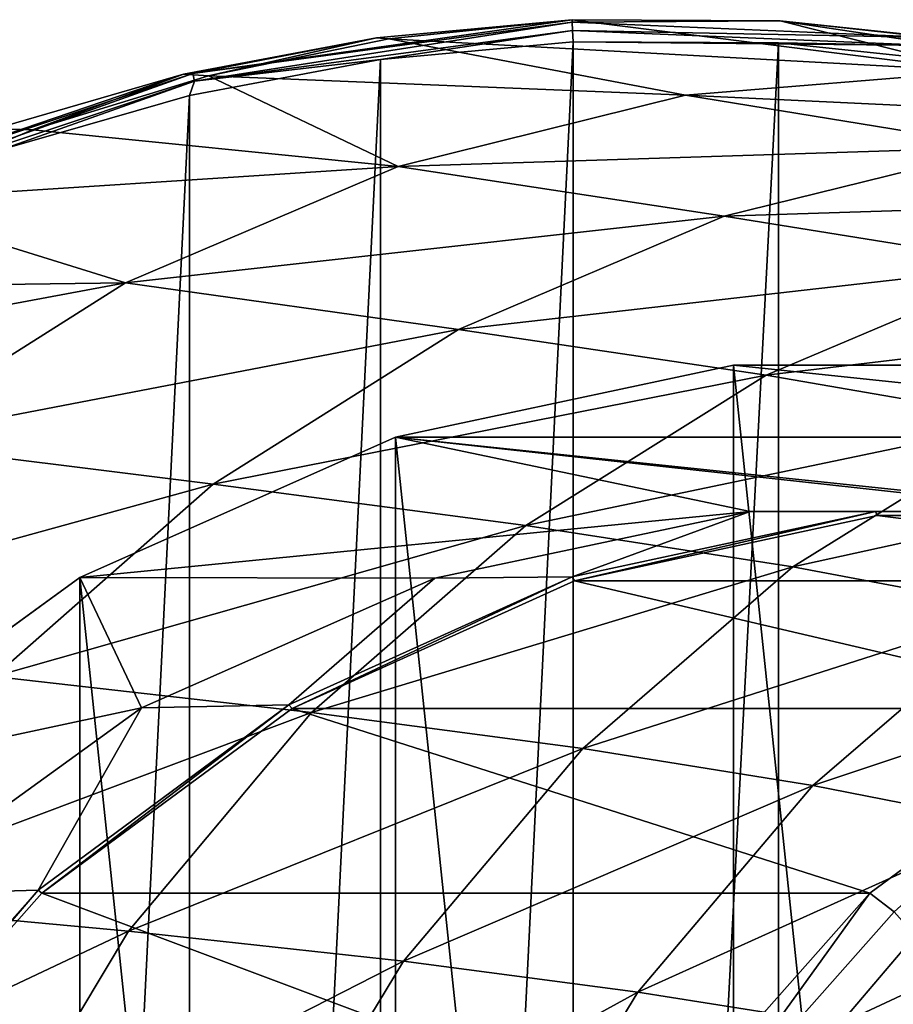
# Model space of a CAD drawing. Header units: metres. Extents: x -240 to 45, y -77 to 27.
# Tile 245 of 256: x -9 to 3, y 14 to 27. Entities that reach past the tile are written whole.
import ezdxf

# ---------------------------------------------------------------- set-up
doc = ezdxf.new("R2010")
doc.units = ezdxf.units.M
doc.layers.add('solid_MASSBILD_K_E_SW0001', color=7, linetype='CONTINUOUS')

msp = doc.modelspace()

# ---------------------------------------------------------------- linework, layer by layer
at = {"layer": 'solid_MASSBILD_K_E_SW0001'}
for points in [[(-6.612504, 26.347927, 0.198141), (-4.109519, 26.831881, 0.3218), (-1.4485, 27.078238, 0.315624)], [(-1.446921, 27.043283, 0.15924), (-6.612504, 26.347927, 0.198141), (-1.4485, 27.078238, 0.315624)], [(-4.109519, 26.831881, 0.3218), (-3.940722, 26.816042, 0.858672), (-1.4485, 27.078238, 0.315624)], [(4.103644, 26.377918, 17.888887), (-1.4485, 27.078238, 0.315624), (-3.940722, 26.816042, 0.858672)], [(4.103644, 26.377918, 17.888887), (1.38273, 27.063705, 0.309047), (-1.4485, 27.078238, 0.315624)], [(-1.446921, 27.043283, 0.15924), (-1.4485, 27.078238, 0.315624), (1.38273, 27.063705, 0.309047)], [(-6.587489, 26.24087, 0.054368), (-6.612504, 26.347927, 0.198141), (-1.446921, 27.043283, 0.15924)], [(-1.446921, 27.043283, 0.15924), (-1.441966, 26.933041, 0.042888), (-6.587489, 26.24087, 0.054368)], [(-1.441966, 26.933041, 0.042888), (-4.056193, 26.537207), (-6.587489, 26.24087, 0.054368)], [(-1.441966, 26.933041, 0.042888), (-1.435043, 26.778946), (-4.056193, 26.537207)], [(3.457791, 26.836412, 0.15911), (-1.446921, 27.043283, 0.15924), (1.38273, 27.063705, 0.309047)], [(3.457791, 26.836412, 0.15911), (-1.441966, 26.933041, 0.042888), (-1.446921, 27.043283, 0.15924)], [(3.443556, 26.72682, 0.04275), (-1.435043, 26.778946), (-1.441966, 26.933041, 0.042888)], [(3.443556, 26.72682, 0.04275), (-1.441966, 26.933041, 0.042888), (3.457791, 26.836412, 0.15911)], [(8.113258, 26.055351, 16.938705), (4.205818, 26.764662, 0.302447), (1.38273, 27.063705, 0.309047)], [(3.457791, 26.836412, 0.15911), (1.38273, 27.063705, 0.309047), (4.205818, 26.764662, 0.302447)], [(4.103644, 26.377918, 17.888887), (8.113258, 26.055351, 16.938705), (1.38273, 27.063705, 0.309047)], [(-4.109519, 26.831881, 0.3218), (-6.738627, 26.335548, 0.327969), (-6.398225, 26.314173, 1.394156)], [(-6.612504, 26.347927, 0.198141), (-6.738627, 26.335548, 0.327969), (-4.109519, 26.831881, 0.3218)], [(-4.109519, 26.831881, 0.3218), (-6.398225, 26.314173, 1.394156), (-3.940722, 26.816042, 0.858672)], [(0.094865, 26.050098, 18.838888), (-3.940722, 26.816042, 0.858672), (-6.398225, 26.314173, 1.394156)], [(0.094865, 26.050098, 18.838888), (4.103644, 26.377918, 17.888887), (-3.940722, 26.816042, 0.858672)], [(-4.055334, -26.537331), (-4.056193, 26.537207), (-1.435043, 26.778946)], [(-4.055334, -26.537331), (-1.435043, 26.778946), (-1.435043, -26.778946)], [(-1.435043, 26.778946), (1.362111, 26.76453), (-1.435043, -26.778946)], [(3.443556, 26.72682, 0.04275), (1.362111, 26.76453), (-1.435043, 26.778946)], [(1.362111, 26.76453), (1.362072, -26.764534), (-1.435043, -26.778946)], [(1.362111, 26.76453), (4.16087, 26.46805), (1.362072, -26.764534)], [(3.443556, 26.72682, 0.04275), (4.16087, 26.46805), (1.362111, 26.76453)], [(-6.653778, -26.0483), (-6.65507, 26.047998), (-4.056193, 26.537207)], [(-6.587489, 26.24087, 0.054368), (-4.056193, 26.537207), (-6.65507, 26.047998)], [(-4.055334, -26.537331), (-6.653778, -26.0483), (-4.056193, 26.537207)], [(4.16087, 26.46805), (4.160993, -26.468023), (1.362072, -26.764534)], [(-6.612504, 26.347927, 0.198141), (-11.55672, 24.698477, 0.198141), (-6.738627, 26.335548, 0.327969)], [(-11.512381, 24.597868, 0.054368), (-11.55672, 24.698477, 0.198141), (-6.612504, 26.347927, 0.198141)], [(-11.55672, 24.698477, 0.198141), (-9.306187, 25.593163, 0.334037), (-6.738627, 26.335548, 0.327969)], [(-6.587489, 26.24087, 0.054368), (-11.512381, 24.597868, 0.054368), (-6.612504, 26.347927, 0.198141)], [(-6.738627, 26.335548, 0.327969), (-9.306187, 25.593163, 0.334037), (-8.793347, 25.577911, 1.916046)], [(-6.738627, 26.335548, 0.327969), (-8.793347, 25.577911, 1.916046), (-6.398225, 26.314173, 1.394156)], [(-3.814571, 25.081961, 19.76536), (-6.398225, 26.314173, 1.394156), (-8.793347, 25.577911, 1.916046)], [(-3.814571, 25.081961, 19.76536), (0.094865, 26.050098, 18.838888), (-6.398225, 26.314173, 1.394156)], [(8.33899, 25.663321, 35.778423), (4.103644, 26.377918, 17.888887), (0.094865, 26.050098, 18.838888)], [(-6.587489, 26.24087, 0.054368), (-9.19867, 25.314596), (-11.512381, 24.597868, 0.054368)], [(-6.587489, 26.24087, 0.054368), (-6.65507, 26.047998), (-9.19867, 25.314596)], [(-9.197221, -25.315054), (-9.19867, 25.314596), (-6.65507, 26.047998)], [(-6.653778, -26.0483), (-9.197221, -25.315054), (-6.65507, 26.047998)], [(4.432722, 25.345253, 36.686726), (0.094865, 26.050098, 18.838888), (-3.814571, 25.081961, 19.76536)], [(4.432722, 25.345253, 36.686726), (8.33899, 25.663321, 35.778423), (0.094865, 26.050098, 18.838888)], [(-9.306187, 25.593163, 0.334037), (-11.113473, 24.61088, 2.421595), (-8.793347, 25.577911, 1.916046)], [(-3.814571, 25.081961, 19.76536), (-8.793347, 25.577911, 1.916046), (-11.113473, 24.61088, 2.421595)], [(0.623135, 24.403696, 37.572559), (4.432722, 25.345253, 36.686726), (-3.814571, 25.081961, 19.76536)], [(8.472229, 24.655846, 54.510517), (4.432722, 25.345253, 36.686726), (0.623135, 24.403696, 37.572559)], [(-7.528019, 23.49564, 20.645397), (-3.814571, 25.081961, 19.76536), (-11.113473, 24.61088, 2.421595)], [(0.623135, 24.403696, 37.572559), (-3.814571, 25.081961, 19.76536), (-7.528019, 23.49564, 20.645397)], [(4.740937, 23.741289, 55.273964), (8.472229, 24.655846, 54.510517), (0.623135, 24.403696, 37.572559)], [(-7.528019, 23.49564, 20.645397), (-11.113473, 24.61088, 2.421595), (-13.337844, 23.421692, 2.90628)], [(-2.995795, 22.861031, 38.41407), (0.623135, 24.403696, 37.572559), (-7.528019, 23.49564, 20.645397)], [(4.740937, 23.741289, 55.273964), (0.623135, 24.403696, 37.572559), (-2.995795, 22.861031, 38.41407)], [(1.195767, 22.242126, 55.999332), (4.740937, 23.741289, 55.273964), (-2.995795, 22.861031, 38.41407)], [(8.236427, 23.078636, 73.02977), (4.740937, 23.741289, 55.273964), (1.195767, 22.242126, 55.999332)], [(-7.528019, 23.49564, 20.645397), (-13.337844, 23.421692, 2.90628), (-15.438902, 22.025021, 3.364094)], [(-10.95494, 21.332178, 21.457541), (-7.528019, 23.49564, 20.645397), (-15.438902, 22.025021, 3.364094)], [(-2.995795, 22.861031, 38.41407), (-7.528019, 23.49564, 20.645397), (-10.95494, 21.332178, 21.457541)], [(4.763141, 21.622105, 73.606804), (8.236427, 23.078636, 73.02977), (1.195767, 22.242126, 55.999332)], [(-6.335443, 20.756266, 39.190647), (-2.995795, 22.861031, 38.41407), (-10.95494, 21.332178, 21.457541)], [(1.195767, 22.242126, 55.999332), (-2.995795, 22.861031, 38.41407), (-6.335443, 20.756266, 39.190647)], [(-3.853033, 21.398718, 9), (0.747956, 22.376726, 9), (10.053033, 21.398718, 9)], [(-3.85056, 21.398235, 1.852711), (0.747956, 22.376726, 9), (-3.853033, 21.398718, 9)], [(-3.85056, 21.398235, 1.852711), (0.74895, 22.375504, 1.852711), (0.747956, 22.376726, 9)], [(0.747956, 22.376726, 9), (5.452044, 22.376726, 9), (10.053033, 21.398718, 9)], [(5.45105, 22.375504, 1.852711), (5.452044, 22.376726, 9), (0.747956, 22.376726, 9)], [(0.74895, 22.375504, 1.852711), (5.45105, 22.375504, 1.852711), (0.747956, 22.376726, 9)], [(-2.076028, 20.195356, 56.668766), (1.195767, 22.242126, 55.999332), (-6.335443, 20.756266, 39.190647)], [(-3.85056, 21.398235, 1.852711), (0.74895, -22.375504, 1.852711), (0.74895, 22.375504, 1.852711)], [(4.763141, 21.622105, 73.606804), (1.195767, 22.242126, 55.999332), (-2.076028, 20.195356, 56.668766)], [(0.74895, 22.375504, 1.852711), (0.74895, -22.375504, 1.852711), (5.45105, -22.375504, 1.852711)], [(0.74895, 22.375504, 1.852711), (5.45105, -22.375504, 1.852711), (5.45105, 22.375504, 1.852711)], [(1.557568, 19.632898, 74.139366), (4.763141, 21.622105, 73.606804), (-2.076028, 20.195356, 56.668766)], [(7.746482, 20.987495, 91.404114), (4.763141, 21.622105, 73.606804), (1.557568, 19.632898, 74.139366)], [(-6.335443, 20.756266, 39.190647), (-10.95494, 21.332178, 21.457541), (-14.010063, 18.643192, 22.181581)], [(0.976331, 20.385626, 9), (-8.150003, 19.485565, 9), (-3.853033, 21.398718, 9)], [(-3.85056, 21.398235, 1.852711), (-3.853033, 21.398718, 9), (-8.150003, 19.485565, 9)], [(-8.146745, 19.486237, 1.852711), (-3.85056, 21.398235, 1.852711), (-8.150003, 19.485565, 9)], [(-8.146745, 19.486237, 1.852711), (-3.85056, -21.398235, 1.852711), (-3.85056, 21.398235, 1.852711)], [(-3.853033, 21.398718, 9), (10.053033, 21.398718, 9), (14.350004, 19.485565, 9)], [(5.36791, 20.385626, 9), (-3.853033, 21.398718, 9), (14.350004, 19.485565, 9)], [(5.36791, 20.385626, 9), (0.976331, 20.385626, 9), (-3.853033, 21.398718, 9)], [(-3.85056, 21.398235, 1.852711), (-3.85056, -21.398235, 1.852711), (0.74895, -22.375504, 1.852711)], [(4.619255, 19.056614, 91.822952), (7.746482, 20.987495, 91.404114), (1.557568, 19.632898, 74.139366)], [(-9.313161, 18.140415, 39.883068), (-6.335443, 20.756266, 39.190647), (-14.010063, 18.643192, 22.181581)], [(-2.076028, 20.195356, 56.668766), (-6.335443, 20.756266, 39.190647), (-9.313161, 18.140415, 39.883068)], [(0.976331, 20.385626, 9), (-3.31401, 19.479427, 9), (-8.150003, 19.485565, 9)], [(-1.44666, 19.496641, 19.286827), (-3.31401, 19.479427, 9), (0.976331, 20.385626, 9)], [(2.681639, 20.38769, 18.558897), (-1.44666, 19.496641, 19.286827), (0.976331, 20.385626, 9)], [(-1.41338, 19.444334, 19.377691), (-1.44666, 19.496641, 19.286827), (2.681639, 20.38769, 18.558897)], [(2.703843, 20.332991, 18.651714), (-1.41338, 19.444334, 19.377691), (2.681639, 20.38769, 18.558897)], [(2.681639, 20.38769, 18.558897), (0.976331, 20.385626, 9), (5.36791, 20.385626, 9)], [(6.90236, 20.38769, 17.814671), (2.681639, 20.38769, 18.558897), (5.36791, 20.385626, 9)], [(2.703843, 20.332991, 18.651714), (2.681639, 20.38769, 18.558897), (6.90236, 20.38769, 17.814671)], [(6.91324, 20.332991, 17.909483), (2.703843, 20.332991, 18.651714), (6.90236, 20.38769, 17.814671)], [(9.857209, 19.444334, 83.296379), (-1.41338, 19.444334, 19.377691), (2.703843, 20.332991, 18.651714)], [(13.974432, 20.332991, 82.570404), (2.703843, 20.332991, 18.651714), (6.91324, 20.332991, 17.909483)], [(13.974432, 20.332991, 82.570404), (9.857209, 19.444334, 83.296379), (2.703843, 20.332991, 18.651714)], [(-4.993846, 17.651302, 57.265774), (-2.076028, 20.195356, 56.668766), (-9.313161, 18.140415, 39.883068)], [(1.557568, 19.632898, 74.139366), (-2.076028, 20.195356, 56.668766), (-4.993846, 17.651302, 57.265774)], [(-1.30147, 17.160231, 74.614349), (1.557568, 19.632898, 74.139366), (-4.993846, 17.651302, 57.265774)], [(4.619255, 19.056614, 91.822952), (1.557568, 19.632898, 74.139366), (-1.30147, 17.160231, 74.614349)], [(-8.146745, 19.486237, 1.852711), (-8.150003, 19.485565, 9), (-11.955436, 16.720762, 9)], [(-11.95201, 16.72275, 1.852711), (-8.146745, 19.486237, 1.852711), (-11.955436, 16.720762, 9)], [(-7.307577, 17.712624, 9), (-11.955436, 16.720762, 9), (-8.150003, 19.485565, 9)], [(-11.95201, 16.72275, 1.852711), (-8.146745, -19.486237, 1.852711), (-8.146745, 19.486237, 1.852711)], [(-3.31401, 19.479427, 9), (-7.307577, 17.712624, 9), (-8.150003, 19.485565, 9)], [(-8.146745, 19.486237, 1.852711), (-8.146745, -19.486237, 1.852711), (-3.85056, -21.398235, 1.852711)], [(-5.302209, 17.753563, 19.966665), (-7.307577, 17.712624, 9), (-3.31401, 19.479427, 9)], [(-1.44666, 19.496641, 19.286827), (-5.302209, 17.753563, 19.966665), (-3.31401, 19.479427, 9)], [(-5.258585, 17.705931, 20.055704), (-5.302209, 17.753563, 19.966665), (-1.44666, 19.496641, 19.286827)], [(-1.41338, 19.444334, 19.377691), (-5.258585, 17.705931, 20.055704), (-1.44666, 19.496641, 19.286827)], [(6.012004, 17.705931, 83.974396), (-5.258585, 17.705931, 20.055704), (-1.41338, 19.444334, 19.377691)], [(9.857209, 19.444334, 83.296379), (6.012004, 17.705931, 83.974396), (-1.41338, 19.444334, 19.377691)], [(1.830124, 16.656466, 92.19651), (4.619255, 19.056614, 91.822952), (-1.30147, 17.160231, 74.614349)], [(7.217077, 18.455631, 109.680832), (4.619255, 19.056614, 91.822952), (1.830124, 16.656466, 92.19651)], [(4.509571, 16.130884, 109.973145), (7.217077, 18.455631, 109.680832), (1.830124, 16.656466, 92.19651)], [(-4.993846, 17.651302, 57.265774), (-9.313161, 18.140415, 39.883068), (-11.8564, 15.078682, 40.474461)], [(-7.307577, 17.712624, 9), (-10.827014, 15.1718, 9), (-11.955436, 16.720762, 9)], [(-8.716747, 15.234502, 20.568739), (-10.827014, 15.1718, 9), (-7.307577, 17.712624, 9)], [(-5.302209, 17.753563, 19.966665), (-8.716747, 15.234502, 20.568739), (-7.307577, 17.712624, 9)], [(-8.663962, 15.193629, 20.656164), (-8.716747, 15.234502, 20.568739), (-5.302209, 17.753563, 19.966665)], [(-5.258585, 17.705931, 20.055704), (-8.663962, 15.193629, 20.656164), (-5.302209, 17.753563, 19.966665)], [(2.606627, 15.193629, 84.574852), (-8.663962, 15.193629, 20.656164), (-5.258585, 17.705931, 20.055704)], [(6.012004, 17.705931, 83.974396), (2.606627, 15.193629, 84.574852), (-5.258585, 17.705931, 20.055704)], [(6.012004, 17.705931, 83.974396), (2.937734, 14.937243, 85.123245), (2.606627, 15.193629, 84.574852)], [(-7.485898, 14.672668, 57.775665), (-4.993846, 17.651302, 57.265774), (-11.8564, 15.078682, 40.474461)], [(-1.30147, 17.160231, 74.614349), (-4.993846, 17.651302, 57.265774), (-7.485898, 14.672668, 57.775665)], [(-3.743321, 14.264737, 75.02002), (-1.30147, 17.160231, 74.614349), (-7.485898, 14.672668, 57.775665)], [(1.830124, 16.656466, 92.19651), (-1.30147, 17.160231, 74.614349), (-3.743321, 14.264737, 75.02002)], [(-11.95201, 16.72275, 1.852711), (-11.95201, -16.72275, 1.852711), (-8.146745, -19.486237, 1.852711)], [(-0.55202, 13.845943, 92.515549), (1.830124, 16.656466, 92.19651), (-3.743321, 14.264737, 75.02002)], [(4.509571, 16.130884, 109.973145), (1.830124, 16.656466, 92.19651), (-0.55202, 13.845943, 92.515549)], [(2.197141, 13.408895, 110.222801), (4.509571, 16.130884, 109.973145), (-0.55202, 13.845943, 92.515549)], [(6.836735, 15.576064, 127.880531), (4.509571, 16.130884, 109.973145), (2.197141, 13.408895, 110.222801)], [(4.603983, 12.947603, 128.073792), (6.836735, 15.576064, 127.880531), (2.197141, 13.408895, 110.222801)], [(-8.716747, 15.234502, 20.568739), (-11.540946, 12.049517, 21.066723), (-10.827014, 15.1718, 9)], [(-11.480583, 12.017189, 21.152811), (-11.540946, 12.049517, 21.066723), (-8.716747, 15.234502, 20.568739)], [(-8.663962, 15.193629, 20.656164), (-11.480583, 12.017189, 21.152811), (-8.716747, 15.234502, 20.568739)], [(-0.209994, 12.017189, 85.071503), (-11.480583, 12.017189, 21.152811), (-8.663962, 15.193629, 20.656164)], [(2.606627, 15.193629, 84.574852), (-0.209994, 12.017189, 85.071503), (-8.663962, 15.193629, 20.656164)], [(2.606627, 15.193629, 84.574852), (0.168642, 11.814404, 85.611511), (-0.209994, 12.017189, 85.071503)], [(2.606627, 15.193629, 84.574852), (2.937734, 14.937243, 85.123245), (0.168642, 11.814404, 85.611511)], [(-7.485898, 14.672668, 57.775665), (-11.8564, 15.078682, 40.474461), (-13.902009, 11.645841, 40.950142)], [(5.708443, 11.814404, 117.029282), (0.168642, 11.814404, 85.611511), (2.937734, 14.937243, 85.123245)], [(-9.490799, 11.332766, 58.185883), (-7.485898, 14.672668, 57.775665), (-13.902009, 11.645841, 40.950142)], [(-3.743321, 14.264737, 75.02002), (-7.485898, 14.672668, 57.775665), (-9.490799, 11.332766, 58.185883)], [(-5.708047, 11.017932, 75.346428), (-3.743321, 14.264737, 75.02002), (-9.490799, 11.332766, 58.185883)], [(-0.55202, 13.845943, 92.515549), (-3.743321, 14.264737, 75.02002), (-5.708047, 11.017932, 75.346428)], [(-2.468682, 10.694433, 92.772255), (-0.55202, 13.845943, 92.515549), (-5.708047, 11.017932, 75.346428)], [(2.197141, 13.408895, 110.222801), (-0.55202, 13.845943, 92.515549), (-2.468682, 10.694433, 92.772255)]]:
    msp.add_3dface(points, dxfattribs=at)

doc.saveas('drawing.dxf')
